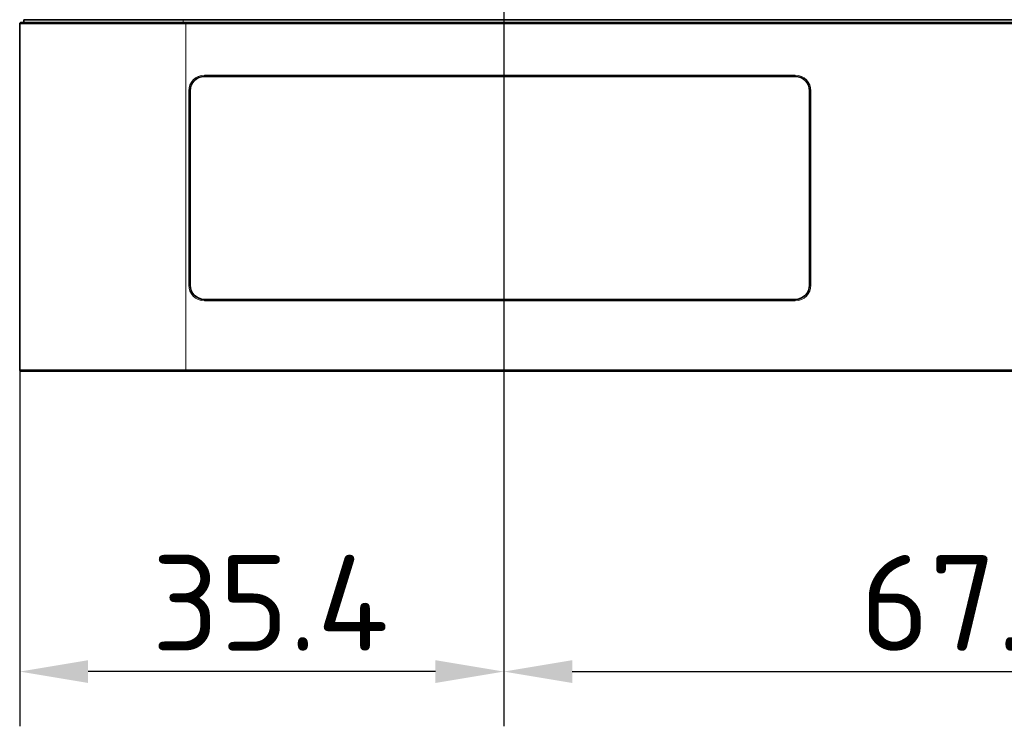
# Model space of a CAD drawing. Header units: millimetres. Extents: x 10 to 830, y 10 to 584.
# Tile 63 of 174: x 178 to 250, y 436 to 488. Entities that reach past the tile are written whole.
import ezdxf

# ---------------------------------------------------------------- set-up
doc = ezdxf.new("R2010")
doc.units = ezdxf.units.MM
doc.header["$LTSCALE"] = 2
doc.linetypes.add('CHAIN', pattern=[0.3543, 0.2362, -0.0295, 0.0591, -0.0295])
doc.linetypes.add('LONG_DASH_DOTTED', pattern=[0.3001, 0.2362, -0.0295, 0.0049, -0.0295])
for name, color, linetype, lineweight in [('Bemaßung (ISO)', 7, 'Continuous', 25), ('Mittelpunktmarkierung (ISO)', 7, 'LONG_DASH_DOTTED', 25), ('Sichtbar (ISO)', 7, 'Continuous', 35), ('Sichtbar schmal (ISO)', 7, 'Continuous', 18)]:
    doc.layers.add(name, color=color, linetype=linetype, lineweight=lineweight)
doc.styles.add('Notiztext (ISO)', font='isocpeur.ttf')
doc.dimstyles.new('Standard (ISO)', dxfattribs={"dimscale": 2, "dimtxt": 3.5, "dimasz": 2.5, "dimexe": 2, "dimexo": 0, "dimgap": 0.762, "dimtad": 1, "dimtoh": 1, "dimdec": 8, "dimdsep": 46, "dimtxsty": 'Notiztext (ISO)', "dimcen": 0.09, "dimdle": 10, "dimclrd": 256, "dimclre": 256, "dimclrt": 256, "dimadec": 6, "dimazin": 2, "dimtfac": 0.514286, "dimtdec": 3, "dimtmove": 0, "dimatfit": 3, "dimfxl": 1, "dimtolj": 1, "dimlwd": -1, "dimlwe": -1, "dimarcsym": 0})

# ---------------------------------------------------------------- blocks, each defined once
blk = doc.blocks.new('*D32')
at = {"layer": 'Bemaßung (ISO)', "transparency": 16777216}
for p, q in [((281.135, 487.457), (281.135, 436.3)), ((213.635, 486.957), (213.635, 436.3)), ((218.635, 440.3), (276.135, 440.3))]:
    blk.add_line(p, q, dxfattribs=at)
for points in [[(218.635, 441.133), (218.635, 439.467), (213.635, 440.3)], [(276.135, 441.133), (276.135, 439.467), (281.135, 440.3)]]:
    blk.add_solid(points, dxfattribs=at)
at = {"layer": 'Defpoints', "color": 0, "transparency": 16777216}
for p in [(281.135, 487.457), (213.635, 486.957), (281.135, 440.3)]:
    blk.add_point(p, dxfattribs=at)
at = {"layer": 'Bemaßung (ISO)', "transparency": 16777216, "insert": (239.685, 448.824), "char_height": 7, "attachment_point": 1, "style": 'Notiztext (ISO)'}
blk.add_mtext('\\A1;67.5', dxfattribs=at)
blk = doc.blocks.new('*D33')
at = {"layer": 'Bemaßung (ISO)', "transparency": 16777216}
for p, q in [((213.635, 486.957), (213.635, 436.3)), ((178.235, 462.357), (178.235, 436.3)), ((208.635, 440.3), (183.235, 440.3))]:
    blk.add_line(p, q, dxfattribs=at)
for points in [[(183.235, 441.133), (183.235, 439.467), (178.235, 440.3)], [(208.635, 441.133), (208.635, 439.467), (213.635, 440.3)]]:
    blk.add_solid(points, dxfattribs=at)
at = {"layer": 'Defpoints', "color": 0, "transparency": 16777216}
for p in [(213.635, 486.957), (178.235, 462.357), (178.235, 440.3)]:
    blk.add_point(p, dxfattribs=at)
at = {"layer": 'Bemaßung (ISO)', "transparency": 16777216, "insert": (187.885, 448.824), "char_height": 7, "attachment_point": 1, "style": 'Notiztext (ISO)'}
blk.add_mtext('\\A1;35.4', dxfattribs=at)

msp = doc.modelspace()

# ---------------------------------------------------------------- linework, layer by layer
at = {"layer": 'Mittelpunktmarkierung (ISO)', "linetype": 'CHAIN', "ltscale": 5.722618}
msp.add_line((213.63504723, 497.25654927), (213.63504723, 486.95654927), dxfattribs=at)
at = {"layer": 'Sichtbar (ISO)'}
for p, q in [((178.23476846, 487.65506826), (178.23476846, 462.3565785)), ((178.53476846, 487.75506826), (178.53476846, 487.95506826)), ((190.17750709, 487.95506826), (178.53476846, 487.95506826)), ((190.17750709, 487.95506826), (304.37804723, 487.95506826)), ((190.39148968, 487.75506826), (304.37804724, 487.75506826)), ((191.74476846, 483.80506826), (234.94476846, 483.80506826)), ((190.69476846, 468.5565785), (190.69476846, 482.75506826)), ((235.99476846, 482.75506826), (235.99476846, 468.5565785)), ((234.94476846, 467.5065785), (191.74476846, 467.5065785)), ((278.46294149, 462.2565785), (190.39148968, 462.2565785))]:
    msp.add_line(p, q, dxfattribs=at)
for centre, radius, start, end in [((178.33476846, 487.65506826), 0.1, 89.9999999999, 180), ((191.74476846, 482.75506826), 1.05, 90, 180), ((234.94476846, 482.75506826), 1.05, 0, 90), ((191.74476846, 468.5565785), 1.05, 180, 270), ((234.94476846, 468.5565785), 1.05, 270, 0), ((178.33476846, 462.3565785), 0.1, 180, 270)]:
    msp.add_arc(centre, radius, start, end, dxfattribs=at)
for points, knots in [([(178.33476846, 487.75506826), (178.33476847, 487.75506826), (178.33505034, 487.75506826), (178.33654741, 487.75506826), (178.33804448, 487.75506826), (178.34072821, 487.75506827), (178.34633473, 487.75506826), (178.35194126, 487.75506826), (178.36038482, 487.75506818), (178.37497669, 487.75506824), (178.38956857, 487.75506829), (178.41051697, 487.75506827), (178.43891059, 487.75506825), (178.46730421, 487.75506823), (178.50308275, 487.75506826), (178.54595337, 487.75506826), (178.58882399, 487.75506826), (178.63873516, 487.75506826), (178.69450935, 487.75506826), (178.75028355, 487.75506826), (178.81193294, 487.75506826), (178.87789011, 487.75506826), (178.94384728, 487.75506826), (179.01409553, 487.75506826), (179.08760197, 487.75506826), (179.16110841, 487.75506826), (179.23786791, 487.75506826), (179.31731976, 487.75506826), (179.39677161, 487.75506826), (179.47891619, 487.75506826), (179.56305286, 487.75506826), (179.64718953, 487.75506826), (179.7332666, 487.75506826), (179.82290583, 487.75506826), (179.91254507, 487.75506826), (180.00569871, 487.75506825), (180.10679519, 487.75506826), (180.20789167, 487.75506827), (180.31701763, 487.75506826), (180.43382536, 487.75506826), (180.55063308, 487.75506827), (180.67518535, 487.75506827), (180.80230793, 487.75506826), (180.92943051, 487.75506825), (181.05903984, 487.75506827), (181.19055041, 487.75506826), (181.32206099, 487.75506826), (181.45541673, 487.75506826), (181.59743231, 487.75506826), (181.73944789, 487.75506827), (181.8901642, 487.75506826), (182.05305829, 487.75506826), (182.21595238, 487.75506827), (182.39105298, 487.75506827), (182.5780145, 487.75506826), (182.76497603, 487.75506825), (182.96376287, 487.75506823), (183.17793005, 487.75506825), (183.39209723, 487.75506827), (183.62166577, 487.75506829), (183.86348407, 487.75506824), (184.10530236, 487.75506819), (184.35931718, 487.75506819), (184.635926, 487.75506824), (184.91253482, 487.75506829), (185.21178775, 487.75506825), (185.52358823, 487.75506826), (185.83538871, 487.75506827), (186.15976548, 487.75506829), (186.46769308, 487.75506823), (186.77562069, 487.75506817), (187.06707543, 487.75506826), (187.33724882, 487.75506826), (187.60742221, 487.75506826), (187.85631525, 487.75506826), (188.08958846, 487.75506826), (188.32286168, 487.75506826), (188.54051669, 487.75506826), (188.74635405, 487.75506826), (188.95219142, 487.75506826), (189.14621146, 487.75506826), (189.33225885, 487.75506826), (189.51830625, 487.75506826), (189.69638106, 487.75506826), (189.87227588, 487.75506826), (190.0481707, 487.75506826), (190.22188555, 487.75506826), (190.39148967, 487.75506826)], [0.00000000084, 0.00000000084, 0.00000000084, 0.00000000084, 0.03448275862, 0.03448275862, 0.03448275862, 0.06896551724, 0.06896551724, 0.06896551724, 0.10344827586, 0.10344827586, 0.10344827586, 0.13793103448, 0.13793103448, 0.13793103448, 0.1724137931, 0.1724137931, 0.1724137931, 0.20689655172, 0.20689655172, 0.20689655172, 0.24137931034, 0.24137931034, 0.24137931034, 0.27586206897, 0.27586206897, 0.27586206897, 0.31034482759, 0.31034482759, 0.31034482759, 0.34482758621, 0.34482758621, 0.34482758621, 0.37931034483, 0.37931034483, 0.37931034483, 0.41379310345, 0.41379310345, 0.41379310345, 0.44827586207, 0.44827586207, 0.44827586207, 0.48275862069, 0.48275862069, 0.48275862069, 0.51724137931, 0.51724137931, 0.51724137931, 0.55172413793, 0.55172413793, 0.55172413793, 0.58620689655, 0.58620689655, 0.58620689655, 0.62068965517, 0.62068965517, 0.62068965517, 0.65517241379, 0.65517241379, 0.65517241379, 0.68965517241, 0.68965517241, 0.68965517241, 0.72413793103, 0.72413793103, 0.72413793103, 0.75862068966, 0.75862068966, 0.75862068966, 0.79310344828, 0.79310344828, 0.79310344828, 0.8275862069, 0.8275862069, 0.8275862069, 0.86206896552, 0.86206896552, 0.86206896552, 0.89655172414, 0.89655172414, 0.89655172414, 0.93103448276, 0.93103448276, 0.93103448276, 0.96551724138, 0.96551724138, 0.96551724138, 1, 1, 1, 1]), ([(190.39148967, 462.2565785), (189.95739554, 462.2565785), (189.54162084, 462.2565785), (189.146164, 462.2565785), (188.75070717, 462.2565785), (188.37556817, 462.25657851), (188.01474174, 462.2565785), (187.65391531, 462.2565785), (187.30740298, 462.2565785), (186.97956755, 462.2565785), (186.65173213, 462.2565785), (186.34256991, 462.2565785), (186.04938798, 462.2565785), (185.75620605, 462.2565785), (185.47900019, 462.2565785), (185.21235589, 462.2565785), (184.94571159, 462.2565785), (184.68963979, 462.2565785), (184.44572419, 462.2565785), (184.2018086, 462.2565785), (183.97005067, 462.2565785), (183.7536329, 462.2565785), (183.53721513, 462.25657851), (183.33612087, 462.2565785), (183.14790605, 462.2565785), (182.95969123, 462.2565785), (182.7843585, 462.2565785), (182.6195061, 462.2565785), (182.45465369, 462.2565785), (182.30027958, 462.2565785), (182.15550791, 462.2565785), (182.01073623, 462.25657851), (181.87553957, 462.2565785), (181.74430102, 462.2565785), (181.61306246, 462.2565785), (181.48578195, 462.25657851), (181.35877016, 462.2565785), (181.23175836, 462.2565785), (181.10507842, 462.2565785), (180.98219859, 462.2565785), (180.85931877, 462.2565785), (180.74025389, 462.2565785), (180.62839955, 462.2565785), (180.51654522, 462.25657851), (180.41183108, 462.2565785), (180.31287746, 462.2565785), (180.21392384, 462.25657851), (180.12067818, 462.2565785), (180.02887591, 462.2565785), (179.93707365, 462.2565785), (179.84676324, 462.2565785), (179.75746549, 462.2565785), (179.66816775, 462.2565785), (179.57993046, 462.2565785), (179.49453708, 462.2565785), (179.40914371, 462.2565785), (179.3265656, 462.2565785), (179.24703472, 462.2565785), (179.16750384, 462.2565785), (179.09104468, 462.2565785), (179.01855435, 462.2565785), (178.94606401, 462.2565785), (178.87754771, 462.2565785), (178.81394986, 462.2565785), (178.750352, 462.2565785), (178.69167229, 462.2565785), (178.63939295, 462.2565785), (178.58711362, 462.2565785), (178.54126706, 462.2565785), (178.50283193, 462.2565785), (178.4643968, 462.2565785), (178.43340957, 462.25657851), (178.40951864, 462.2565785), (178.3856277, 462.2565785), (178.36888487, 462.2565785), (178.35778447, 462.2565785), (178.34668407, 462.25657851), (178.34114812, 462.2565785), (178.33818677, 462.2565785), (178.33522541, 462.25657851), (178.33476657, 462.2565785), (178.33476846, 462.2565785)], [0, 0, 0, 0, 0.037037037, 0.037037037, 0.037037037, 0.0740740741, 0.0740740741, 0.0740740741, 0.1111111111, 0.1111111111, 0.1111111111, 0.1481481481, 0.1481481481, 0.1481481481, 0.1851851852, 0.1851851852, 0.1851851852, 0.2222222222, 0.2222222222, 0.2222222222, 0.2592592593, 0.2592592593, 0.2592592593, 0.2962962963, 0.2962962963, 0.2962962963, 0.3333333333, 0.3333333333, 0.3333333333, 0.3703703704, 0.3703703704, 0.3703703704, 0.4074074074, 0.4074074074, 0.4074074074, 0.4444444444, 0.4444444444, 0.4444444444, 0.4814814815, 0.4814814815, 0.4814814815, 0.5185185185, 0.5185185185, 0.5185185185, 0.5555555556, 0.5555555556, 0.5555555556, 0.5925925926, 0.5925925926, 0.5925925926, 0.6296296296, 0.6296296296, 0.6296296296, 0.6666666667, 0.6666666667, 0.6666666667, 0.7037037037, 0.7037037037, 0.7037037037, 0.7407407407, 0.7407407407, 0.7407407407, 0.7777777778, 0.7777777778, 0.7777777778, 0.8148148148, 0.8148148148, 0.8148148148, 0.8518518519, 0.8518518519, 0.8518518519, 0.8888888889, 0.8888888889, 0.8888888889, 0.9259259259, 0.9259259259, 0.9259259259, 0.962962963, 0.962962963, 0.962962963, 1, 1, 1, 1])]:
    msp.add_open_spline(points, degree=3, knots=knots, dxfattribs=at)
at = {"layer": 'Sichtbar schmal (ISO)'}
for p, q in [((178.23476846, 487.65506826), (190.3914897, 487.65506826)), ((190.17750709, 487.95506826), (190.17750709, 487.75506826)), ((190.39148969, 487.65506826), (190.39148969, 487.75506826)), ((190.3914897, 487.65506826), (304.37804722, 487.65506826)), ((190.39148971, 487.65506826), (190.39148971, 462.3565785)), ((234.94476846, 483.90506826), (191.74476846, 483.90506826)), ((191.74476846, 483.80506826), (191.74476846, 483.90506826)), ((234.94476846, 483.80506826), (234.94476846, 483.90506826)), ((190.69476846, 482.75506826), (190.59476846, 482.75506826)), ((190.59476846, 482.75506826), (190.59476846, 468.5565785)), ((235.99476846, 482.75506826), (236.09476846, 482.75506826)), ((236.09476846, 468.5565785), (236.09476846, 482.75506826)), ((190.69476846, 468.5565785), (190.59476846, 468.5565785)), ((235.99476846, 468.5565785), (236.09476846, 468.5565785)), ((191.74476846, 467.5065785), (191.74476846, 467.4065785)), ((191.74476846, 467.4065785), (234.94476846, 467.4065785)), ((234.94476846, 467.5065785), (234.94476846, 467.4065785)), ((190.3914897, 462.3565785), (178.23476846, 462.3565785)), ((190.39148969, 462.3565785), (190.39148969, 462.2565785)), ((278.46294149, 462.3565785), (190.3914897, 462.3565785))]:
    msp.add_line(p, q, dxfattribs=at)
for centre, start, end in [((191.74476846, 482.75506826), 90, 180), ((234.94476846, 482.75506826), 0, 90), ((191.74476846, 468.5565785), 180, 269.9999999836), ((234.94476846, 468.5565785), 270, 0)]:
    msp.add_arc(centre, 1.15, start, end, dxfattribs=at)

# ---------------------------------------------------------------- dimensions: what is measured, and where the dimension line sits
at = {"layer": 'Bemaßung (ISO)'}
for base, p1, p2, override, picture, middle in [((281.135047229, 440.2998468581), (213.635047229, 486.9565492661), (281.135047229, 487.4565492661), {"dimgap": 0.762, "dimtoh": 0, "dimdec": 8, "dimtol": 0, "dimlim": 0, "dimtp": 0, "dimtm": 0, "dimtdec": 3, "dimtofl": 0, "dimatfit": 1}, '*D32', (247.385047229, 440.2998468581)), ((178.23476846, 440.29984686), (213.63504723, 486.95654927), (178.23476846, 462.3565785), {"dimgap": 0.762, "dimtoh": 0, "dimdec": 1, "dimtol": 0, "dimlim": 0, "dimtp": 0, "dimtm": 0, "dimtdec": 3, "dimtofl": 0, "dimatfit": 1}, '*D33', (195.93490785, 440.29984686))]:
    dim = msp.add_linear_dim(base=base, p1=p1, p2=p2, angle=180, dimstyle='Standard (ISO)', override=override, dxfattribs=at)
    dim.commit()
    dim.dimension.update_dxf_attribs({"geometry": picture, "text_midpoint": middle, "dimtype": 160})

doc.saveas('drawing.dxf')
